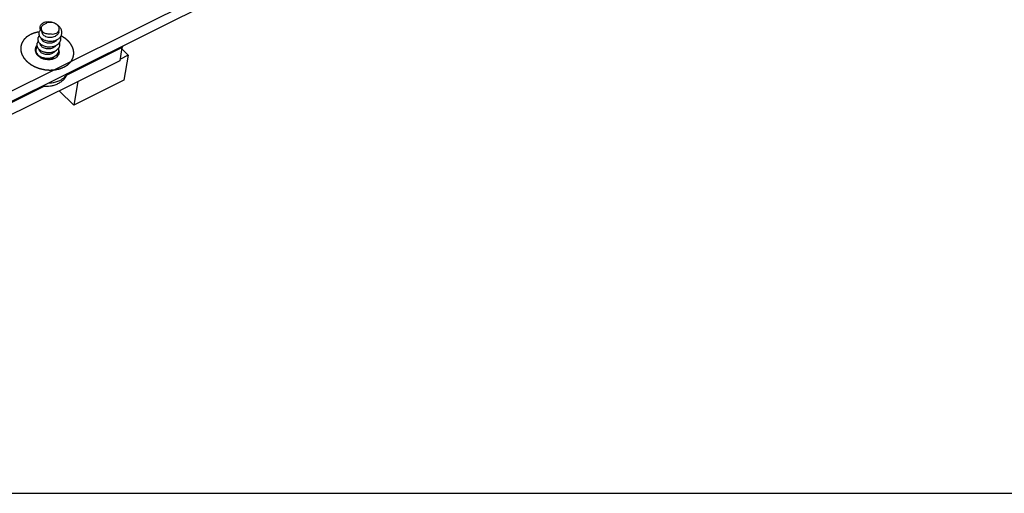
# Model space of a CAD drawing. Extents: x 0 to 297, y 0 to 210.
# Tile 5 of 24: x 28 to 59, y 0 to 15. Entities that reach past the tile are written whole.
import ezdxf

# ---------------------------------------------------------------- set-up
doc = ezdxf.new("R2010")
doc.units = 0
doc.header["$LTSCALE"] = 16.335
doc.layers.get('0').update_dxf_attribs({"linetype": 'CONTINUOUS'})
doc.layers.add('02___PRT_ALL_AXES', color=7, linetype='CONTINUOUS')
doc.layers.add('06___PRT_ALL_SURFS', color=7, linetype='CONTINUOUS')

msp = doc.modelspace()

# ---------------------------------------------------------------- linework, layer by layer
at = {"color": 7, "linetype": 'CONTINUOUS'}
for p, q in [((57.373, 26.905), (20.828, 8.697)), ((57.312, 26.557), (20.767, 8.349)), ((29.142, 14.328), (29.093, 14.312)), ((29.93, 12.882), (31.635, 13.732)), ((31.619, 13.724), (31.548, 13.316)), ((31.611, 13.677), (31.811, 13.484)), ((31.635, 13.732), (31.641, 13.766)), ((31.811, 13.484), (31.555, 13.356)), ((31.811, 13.484), (31.677, 12.717)), ((22.876, 9.368), (29.223, 12.53)), ((30.265, 12.677), (30.138, 11.95)), ((0, 0), (297, 0))]:
    msp.add_line(p, q, dxfattribs=at)
msp.add_arc((29.393, 14.203), 0.463, 279.557, 279.7588, dxfattribs=at)
for points, knots in [([(29.113, 14.263), (29.104, 14.255), (29.088, 14.237), (29.071, 14.207), (29.062, 14.175), (29.061, 14.141), (29.068, 14.107), (29.083, 14.073), (29.105, 14.041), (29.145, 14), (29.211, 13.957), (29.305, 13.924), (29.409, 13.911), (29.479, 13.917), (29.514, 13.924)], [0, 0, 0, 0, 0.052112, 0.101559, 0.149617, 0.19779, 0.247562, 0.300161, 0.356413, 0.416728, 0.549061, 0.694463, 0.84706, 1, 1, 1, 1]), ([(29.271, 14.498), (29.245, 14.493), (29.206, 14.48), (29.161, 14.453), (29.134, 14.43), (29.113, 14.403), (29.099, 14.374), (29.092, 14.343), (29.092, 14.322), (29.093, 14.312)], [0, 0, 0, 0, 0.291833, 0.424816, 0.54938, 0.666792, 0.779121, 0.889182, 1, 1, 1, 1]), ([(29.093, 14.312), (29.096, 14.299), (29.105, 14.274), (29.128, 14.239), (29.159, 14.206), (29.184, 14.188), (29.197, 14.179)], [0, 0, 0, 0, 0.223169, 0.462631, 0.721338, 1, 1, 1, 1]), ([(29.197, 14.179), (29.188, 14.19), (29.17, 14.213), (29.151, 14.251), (29.141, 14.29), (29.141, 14.316), (29.142, 14.328)], [0, 0, 0, 0, 0.270057, 0.524799, 0.766575, 1, 1, 1, 1]), ([(29.142, 14.328), (29.145, 14.341), (29.155, 14.367), (29.18, 14.401), (29.215, 14.429), (29.243, 14.443), (29.257, 14.448)], [0, 0, 0, 0, 0.229424, 0.468656, 0.724262, 1, 1, 1, 1]), ([(29.51, 14.48), (29.488, 14.486), (29.453, 14.493), (29.407, 14.494), (29.344, 14.49), (29.291, 14.473), (29.257, 14.448)], [0, 0, 0, 0, 0.266526, 0.398802, 0.528641, 1, 1, 1, 1]), ([(29.51, 14.48), (29.471, 14.494), (29.391, 14.51), (29.31, 14.506), (29.271, 14.498)], [0, 0, 0, 0, 0.516705, 1, 1, 1, 1]), ([(29.442, 14.137), (29.472, 14.134), (29.529, 14.136), (29.595, 14.158), (29.638, 14.186), (29.663, 14.211), (29.681, 14.24), (29.688, 14.261), (29.689, 14.271)], [0, 0, 0, 0, 0.287464, 0.552062, 0.673375, 0.787272, 0.895279, 1, 1, 1, 1]), ([(29.6, 14.439), (29.593, 14.443), (29.565, 14.46), (29.534, 14.473), (29.51, 14.48)], [0, 0, 0, 0, 0.243128, 1, 1, 1, 1]), ([(29.514, 13.924), (29.546, 13.93), (29.607, 13.949), (29.675, 13.991), (29.717, 14.033), (29.742, 14.068), (29.76, 14.105), (29.77, 14.145), (29.773, 14.186), (29.768, 14.227), (29.756, 14.268), (29.73, 14.322), (29.68, 14.383), (29.629, 14.422), (29.6, 14.439)], [0, 0, 0, 0, 0.137579, 0.266212, 0.327065, 0.385824, 0.443032, 0.499427, 0.555857, 0.613163, 0.672071, 0.733105, 0.862125, 1, 1, 1, 1]), ([(29.689, 14.271), (29.691, 14.279), (29.692, 14.294), (29.689, 14.324), (29.675, 14.363), (29.644, 14.405), (29.616, 14.428), (29.6, 14.439)], [0, 0, 0, 0, 0.111459, 0.224652, 0.461393, 0.719255, 1, 1, 1, 1]), ([(29.078, 14.085), (29.07, 14.077), (29.055, 14.059), (29.04, 14.03), (29.031, 13.998), (29.031, 13.965), (29.038, 13.932), (29.052, 13.899), (29.074, 13.868), (29.113, 13.828), (29.176, 13.785), (29.267, 13.752), (29.367, 13.737), (29.436, 13.741), (29.47, 13.747)], [0, 0, 0, 0, 0.051767, 0.101077, 0.149178, 0.197511, 0.247476, 0.300227, 0.356544, 0.41682, 0.548841, 0.693865, 0.846417, 1, 1, 1, 1]), ([(29.197, 13.909), (29.188, 13.916), (29.171, 13.931), (29.152, 13.956), (29.141, 13.982), (29.138, 14.001), (29.138, 14.01)], [0, 0, 0, 0, 0.282644, 0.54129, 0.778417, 1, 1, 1, 1]), ([(29.227, 14.083), (29.217, 14.091), (29.199, 14.108), (29.178, 14.137), (29.168, 14.168), (29.168, 14.189), (29.169, 14.199)], [0, 0, 0, 0, 0.2861, 0.544307, 0.779068, 1, 1, 1, 1]), ([(29.442, 14.137), (29.422, 14.133), (29.38, 14.129), (29.296, 14.138), (29.234, 14.159), (29.197, 14.179)], [0, 0, 0, 0, 0.246502, 0.500229, 1, 1, 1, 1]), ([(29.619, 13.959), (29.609, 13.944), (29.584, 13.917), (29.536, 13.885), (29.48, 13.863), (29.42, 13.851), (29.357, 13.851), (29.297, 13.86), (29.243, 13.879), (29.211, 13.898), (29.197, 13.909)], [0, 0, 0, 0, 0.115145, 0.237071, 0.365428, 0.498119, 0.631818, 0.762579, 0.886419, 1, 1, 1, 1]), ([(29.677, 14.201), (29.675, 14.191), (29.67, 14.172), (29.653, 14.134), (29.618, 14.093), (29.561, 14.055), (29.494, 14.032), (29.421, 14.023), (29.349, 14.029), (29.283, 14.049), (29.244, 14.071), (29.227, 14.083)], [0, 0, 0, 0, 0.055367, 0.111453, 0.227738, 0.352069, 0.483898, 0.619874, 0.754898, 0.883282, 1, 1, 1, 1]), ([(29.471, 13.747), (29.513, 13.754), (29.575, 13.774), (29.644, 13.818), (29.686, 13.857), (29.718, 13.903), (29.737, 13.953), (29.744, 14.007), (29.739, 14.042), (29.735, 14.059)], [0, 0, 0, 0, 0.278754, 0.409778, 0.534361, 0.653389, 0.768818, 0.88338, 1, 1, 1, 1]), ([(28.952, 13.682), (28.945, 13.644), (28.958, 13.556), (29.013, 13.49), (29.047, 13.461)], [0, 0, 0, 0, 0.466658, 1, 1, 1, 1]), ([(29.002, 13.783), (28.996, 13.776), (28.972, 13.746), (28.957, 13.71), (28.952, 13.682)], [0, 0, 0, 0, 0.260109, 1, 1, 1, 1]), ([(29.048, 13.91), (29.039, 13.902), (29.025, 13.885), (29.009, 13.856), (29.001, 13.825), (29, 13.793), (29.006, 13.76), (29.02, 13.728), (29.041, 13.697), (29.077, 13.657), (29.139, 13.615), (29.227, 13.58), (29.325, 13.564), (29.392, 13.566), (29.426, 13.57)], [0, 0, 0, 0, 0.051968, 0.1015, 0.149799, 0.198259, 0.248248, 0.300906, 0.357026, 0.417026, 0.548416, 0.692993, 0.845609, 1, 1, 1, 1]), ([(29.136, 13.561), (29.127, 13.568), (29.11, 13.582), (29.091, 13.607), (29.079, 13.634), (29.077, 13.652), (29.077, 13.661)], [0, 0, 0, 0, 0.282662, 0.541308, 0.778424, 1, 1, 1, 1]), ([(29.166, 13.735), (29.157, 13.742), (29.141, 13.756), (29.122, 13.782), (29.11, 13.808), (29.107, 13.827), (29.107, 13.836)], [0, 0, 0, 0, 0.28268, 0.541313, 0.778429, 1, 1, 1, 1]), ([(29.589, 13.785), (29.579, 13.77), (29.553, 13.742), (29.506, 13.711), (29.45, 13.689), (29.389, 13.677), (29.327, 13.676), (29.267, 13.686), (29.212, 13.705), (29.18, 13.724), (29.166, 13.735)], [0, 0, 0, 0, 0.115153, 0.237088, 0.365448, 0.498137, 0.631831, 0.762587, 0.886423, 1, 1, 1, 1]), ([(29.426, 13.57), (29.469, 13.577), (29.533, 13.595), (29.607, 13.638), (29.651, 13.678), (29.685, 13.724), (29.706, 13.776), (29.713, 13.831), (29.709, 13.867), (29.705, 13.885)], [0, 0, 0, 0, 0.279452, 0.410937, 0.535791, 0.654793, 0.769899, 0.883939, 1, 1, 1, 1]), ([(29.691, 13.553), (29.692, 13.561), (29.696, 13.596), (29.69, 13.631), (29.681, 13.656)], [0, 0, 0, 0, 0.245612, 1, 1, 1, 1]), ([(29.051, 13.457), (29.05, 13.46), (29.047, 13.47), (29.046, 13.48), (29.046, 13.487)], [0, 0, 0, 0, 0.256392, 1, 1, 1, 1]), ([(29.047, 13.461), (29.054, 13.454), (29.086, 13.429), (29.122, 13.408), (29.15, 13.395)], [0, 0, 0, 0, 0.241796, 1, 1, 1, 1]), ([(29.558, 13.611), (29.548, 13.596), (29.523, 13.568), (29.475, 13.536), (29.419, 13.514), (29.359, 13.503), (29.296, 13.502), (29.236, 13.512), (29.182, 13.531), (29.15, 13.55), (29.136, 13.561)], [0, 0, 0, 0, 0.115137, 0.237059, 0.365412, 0.498101, 0.631801, 0.762568, 0.886416, 1, 1, 1, 1]), ([(29.15, 13.395), (29.182, 13.38), (29.313, 13.337), (29.465, 13.345), (29.556, 13.39)], [0, 0, 0, 0, 0.259753, 1, 1, 1, 1]), ([(29.485, 13.391), (29.48, 13.387), (29.459, 13.371), (29.435, 13.359), (29.417, 13.352)], [0, 0, 0, 0, 0.243429, 1, 1, 1, 1]), ([(29.528, 13.437), (29.525, 13.432), (29.512, 13.415), (29.497, 13.401), (29.485, 13.391)], [0, 0, 0, 0, 0.244492, 1, 1, 1, 1]), ([(29.556, 13.39), (29.59, 13.407), (29.651, 13.451), (29.685, 13.519), (29.691, 13.553)], [0, 0, 0, 0, 0.527869, 1, 1, 1, 1]), ([(29.649, 12.609), (29.682, 12.625), (29.746, 12.664), (29.831, 12.737), (29.9, 12.823), (29.935, 12.889), (29.948, 12.923)], [0, 0, 0, 0, 0.252083, 0.502242, 0.751337, 1, 1, 1, 1]), ([(29.712, 12.71), (29.737, 12.722), (29.785, 12.75), (29.848, 12.799), (29.901, 12.855), (29.928, 12.897), (29.94, 12.919)], [0, 0, 0, 0, 0.26722, 0.52215, 0.765761, 1, 1, 1, 1]), ([(29.171, 12.535), (29.252, 12.525), (29.378, 12.525), (29.537, 12.561), (29.613, 12.591), (29.649, 12.609)], [0, 0, 0, 0, 0.505336, 0.754351, 1, 1, 1, 1]), ([(29.354, 12.627), (29.386, 12.628), (29.509, 12.636), (29.631, 12.669), (29.712, 12.71)], [0, 0, 0, 0, 0.26259, 1, 1, 1, 1])]:
    msp.add_open_spline(points, degree=3, knots=knots, dxfattribs=at)
at = {"color": 5, "linetype": 'CONTINUOUS'}
for points, knots in [([(28.804, 14.117), (28.794, 14.111), (28.78, 14.103), (28.761, 14.091), (28.747, 14.082), (28.735, 14.075), (28.726, 14.069), (28.719, 14.064), (28.713, 14.06), (28.708, 14.058), (28.705, 14.055), (28.701, 14.053), (28.698, 14.051), (28.696, 14.05), (28.694, 14.049), (28.692, 14.048), (28.691, 14.047), (28.691, 14.047), (28.69, 14.046), (28.69, 14.046), (28.69, 14.046), (28.689, 14.045), (28.688, 14.044), (28.686, 14.042), (28.684, 14.041), (28.682, 14.038), (28.679, 14.036), (28.676, 14.033), (28.673, 14.029), (28.668, 14.025), (28.662, 14.019), (28.655, 14.012), (28.646, 14.003), (28.636, 13.994), (28.629, 13.986), (28.623, 13.981), (28.619, 13.976), (28.615, 13.973), (28.612, 13.97), (28.609, 13.967), (28.607, 13.965), (28.605, 13.963), (28.604, 13.962), (28.603, 13.961), (28.602, 13.961), (28.602, 13.96), (28.601, 13.959), (28.601, 13.959), (28.601, 13.959), (28.6, 13.958), (28.6, 13.958), (28.6, 13.957), (28.599, 13.956), (28.598, 13.954), (28.597, 13.952), (28.595, 13.95), (28.593, 13.947), (28.591, 13.943), (28.589, 13.939), (28.586, 13.934), (28.582, 13.928), (28.576, 13.919), (28.57, 13.909), (28.564, 13.899), (28.558, 13.89), (28.555, 13.884), (28.551, 13.879), (28.549, 13.875), (28.547, 13.871), (28.545, 13.868), (28.543, 13.866), (28.542, 13.864), (28.541, 13.862), (28.54, 13.861), (28.54, 13.86), (28.54, 13.86), (28.539, 13.859), (28.539, 13.859), (28.539, 13.858), (28.539, 13.858), (28.539, 13.857), (28.538, 13.856), (28.538, 13.855), (28.538, 13.854), (28.537, 13.851), (28.536, 13.848), (28.535, 13.845), (28.534, 13.841), (28.533, 13.837), (28.531, 13.831), (28.529, 13.824), (28.526, 13.815), (28.523, 13.803), (28.519, 13.791), (28.517, 13.782), (28.515, 13.775), (28.513, 13.769), (28.512, 13.765), (28.511, 13.761), (28.51, 13.758), (28.509, 13.755), (28.508, 13.753), (28.508, 13.751), (28.507, 13.75), (28.507, 13.749), (28.507, 13.748), (28.507, 13.748), (28.507, 13.748), (28.507, 13.747), (28.507, 13.747), (28.507, 13.747), (28.507, 13.746), (28.507, 13.746), (28.507, 13.745), (28.507, 13.743), (28.507, 13.742), (28.507, 13.74), (28.506, 13.737), (28.506, 13.733), (28.506, 13.729), (28.506, 13.725), (28.506, 13.719), (28.506, 13.712), (28.506, 13.702), (28.506, 13.69), (28.506, 13.678), (28.506, 13.669), (28.506, 13.661), (28.506, 13.655), (28.506, 13.651), (28.506, 13.647), (28.506, 13.644), (28.506, 13.641), (28.506, 13.638), (28.506, 13.637), (28.506, 13.635), (28.506, 13.635), (28.506, 13.634), (28.506, 13.633), (28.506, 13.633), (28.506, 13.632), (28.506, 13.632), (28.506, 13.631), (28.507, 13.63), (28.507, 13.629), (28.507, 13.627), (28.508, 13.625), (28.509, 13.622), (28.51, 13.618), (28.511, 13.615), (28.512, 13.61), (28.514, 13.604), (28.515, 13.597), (28.518, 13.587), (28.521, 13.575), (28.524, 13.563), (28.527, 13.554), (28.529, 13.546), (28.53, 13.54), (28.532, 13.536), (28.533, 13.532), (28.534, 13.528), (28.534, 13.525), (28.535, 13.523), (28.535, 13.522), (28.536, 13.52), (28.536, 13.519), (28.536, 13.519), (28.536, 13.518), (28.536, 13.518), (28.537, 13.517), (28.537, 13.517), (28.537, 13.516), (28.538, 13.515), (28.538, 13.514), (28.539, 13.512), (28.54, 13.51), (28.542, 13.507), (28.544, 13.504), (28.546, 13.5), (28.548, 13.496), (28.551, 13.49), (28.555, 13.483), (28.56, 13.474), (28.567, 13.462), (28.573, 13.45), (28.578, 13.441), (28.582, 13.434), (28.585, 13.428), (28.587, 13.424), (28.589, 13.42), (28.591, 13.417), (28.593, 13.414), (28.594, 13.411), (28.595, 13.41), (28.595, 13.409), (28.596, 13.408), (28.596, 13.407), (28.596, 13.407), (28.597, 13.406), (28.597, 13.406), (28.598, 13.405), (28.598, 13.405), (28.599, 13.404), (28.6, 13.403), (28.601, 13.401), (28.603, 13.399), (28.605, 13.396), (28.608, 13.393), (28.611, 13.39), (28.614, 13.385), (28.619, 13.38), (28.625, 13.373), (28.632, 13.365), (28.642, 13.354), (28.651, 13.343), (28.658, 13.334), (28.664, 13.327), (28.67, 13.321), (28.674, 13.315), (28.678, 13.311), (28.68, 13.308), (28.682, 13.306), (28.684, 13.304), (28.685, 13.303), (28.686, 13.302), (28.686, 13.302), (28.686, 13.301), (28.687, 13.301), (28.687, 13.3), (28.688, 13.3), (28.69, 13.298), (28.692, 13.297), (28.694, 13.295), (28.697, 13.293), (28.702, 13.289), (28.708, 13.284), (28.715, 13.278), (28.722, 13.273), (28.731, 13.265), (28.743, 13.256), (28.754, 13.246), (28.764, 13.239), (28.771, 13.233), (28.778, 13.227), (28.784, 13.222), (28.788, 13.219), (28.791, 13.216), (28.794, 13.214), (28.795, 13.213), (28.797, 13.212), (28.798, 13.211), (28.799, 13.21), (28.799, 13.21), (28.8, 13.21), (28.8, 13.209), (28.801, 13.209), (28.803, 13.208), (28.805, 13.207), (28.808, 13.205), (28.811, 13.203), (28.817, 13.2), (28.824, 13.196), (28.832, 13.191), (28.84, 13.186), (28.851, 13.18), (28.865, 13.172), (28.879, 13.164), (28.89, 13.158), (28.898, 13.153), (28.907, 13.149), (28.914, 13.145), (28.919, 13.142), (28.923, 13.14), (28.925, 13.138), (28.927, 13.137), (28.929, 13.136), (28.93, 13.135), (28.931, 13.135), (28.931, 13.135), (28.932, 13.134), (28.933, 13.134), (28.934, 13.133), (28.936, 13.133), (28.938, 13.132), (28.941, 13.131), (28.945, 13.129), (28.951, 13.127), (28.959, 13.124), (28.968, 13.12), (28.978, 13.117), (28.99, 13.112), (29.005, 13.106), (29.02, 13.1), (29.033, 13.095), (29.042, 13.092), (29.051, 13.088), (29.059, 13.085), (29.065, 13.083), (29.069, 13.081), (29.072, 13.08), (29.074, 13.079), (29.076, 13.078), (29.077, 13.078), (29.078, 13.078), (29.079, 13.077), (29.079, 13.077), (29.08, 13.077), (29.082, 13.077), (29.084, 13.076), (29.086, 13.076), (29.09, 13.075), (29.094, 13.074), (29.1, 13.072), (29.109, 13.07), (29.119, 13.068), (29.129, 13.066), (29.142, 13.063), (29.158, 13.059), (29.175, 13.055), (29.188, 13.052), (29.198, 13.05), (29.208, 13.047), (29.217, 13.045), (29.223, 13.044), (29.227, 13.043), (29.231, 13.042), (29.233, 13.041), (29.235, 13.041), (29.237, 13.041), (29.238, 13.04), (29.238, 13.04), (29.239, 13.04), (29.24, 13.04), (29.241, 13.04), (29.243, 13.04), (29.246, 13.04), (29.249, 13.039), (29.253, 13.039), (29.26, 13.038), (29.268, 13.038), (29.278, 13.037), (29.288, 13.036), (29.301, 13.035), (29.318, 13.033), (29.335, 13.032), (29.348, 13.031), (29.358, 13.03), (29.368, 13.029), (29.376, 13.028), (29.383, 13.027), (29.387, 13.027), (29.39, 13.027), (29.393, 13.027), (29.395, 13.026), (29.396, 13.026), (29.397, 13.026), (29.398, 13.026), (29.399, 13.026), (29.399, 13.026), (29.401, 13.026), (29.403, 13.026), (29.405, 13.026), (29.409, 13.027), (29.413, 13.027), (29.419, 13.027), (29.427, 13.028), (29.437, 13.028), (29.447, 13.029), (29.46, 13.029), (29.476, 13.03), (29.493, 13.031), (29.506, 13.032), (29.516, 13.032), (29.525, 13.033), (29.534, 13.033), (29.54, 13.034), (29.544, 13.034), (29.547, 13.034), (29.55, 13.034), (29.552, 13.034), (29.553, 13.034), (29.554, 13.034), (29.555, 13.034), (29.555, 13.034), (29.556, 13.035), (29.558, 13.035), (29.559, 13.035), (29.562, 13.036), (29.565, 13.036), (29.569, 13.037), (29.575, 13.038), (29.583, 13.04), (29.592, 13.042), (29.601, 13.044), (29.613, 13.046), (29.629, 13.05), (29.644, 13.053), (29.657, 13.055), (29.666, 13.057), (29.675, 13.059), (29.683, 13.061), (29.689, 13.062), (29.693, 13.063), (29.696, 13.063), (29.698, 13.064), (29.7, 13.064), (29.701, 13.065), (29.702, 13.065), (29.703, 13.065), (29.703, 13.065), (29.704, 13.065), (29.705, 13.066), (29.707, 13.066), (29.709, 13.067), (29.712, 13.068), (29.716, 13.07), (29.721, 13.072), (29.728, 13.075), (29.737, 13.078), (29.745, 13.081), (29.757, 13.086), (29.771, 13.091), (29.788, 13.098), (29.81, 13.107), (29.827, 13.113), (29.838, 13.117)], [0, 0, 0, 0, 0.015625, 0.023438, 0.03125, 0.039062, 0.042969, 0.046875, 0.050781, 0.052734, 0.054688, 0.056641, 0.058594, 0.05957, 0.060547, 0.061523, 0.062012, 0.062256, 0.0625, 0.062744, 0.062988, 0.063477, 0.064453, 0.06543, 0.066406, 0.068359, 0.070312, 0.072266, 0.074219, 0.078125, 0.082031, 0.085938, 0.09375, 0.101562, 0.105469, 0.109375, 0.113281, 0.115234, 0.117188, 0.119141, 0.121094, 0.12207, 0.123047, 0.123535, 0.124023, 0.124512, 0.124756, 0.125, 0.125244, 0.125488, 0.125977, 0.126465, 0.126953, 0.12793, 0.128906, 0.130859, 0.132812, 0.134766, 0.136719, 0.140625, 0.144531, 0.148438, 0.15625, 0.164062, 0.167969, 0.171875, 0.175781, 0.177734, 0.179688, 0.181641, 0.183594, 0.18457, 0.185547, 0.186035, 0.186523, 0.187012, 0.187256, 0.1875, 0.187744, 0.187988, 0.188477, 0.188965, 0.189453, 0.19043, 0.191406, 0.193359, 0.195312, 0.197266, 0.199219, 0.203125, 0.207031, 0.210938, 0.21875, 0.226562, 0.230469, 0.234375, 0.238281, 0.240234, 0.242188, 0.244141, 0.246094, 0.24707, 0.248047, 0.248535, 0.249023, 0.249512, 0.249756, 0.249878, 0.25, 0.250122, 0.250244, 0.250488, 0.250977, 0.251465, 0.251953, 0.25293, 0.253906, 0.255859, 0.257812, 0.259766, 0.261719, 0.265625, 0.269531, 0.273438, 0.28125, 0.289062, 0.292969, 0.296875, 0.300781, 0.302734, 0.304688, 0.306641, 0.308594, 0.30957, 0.310547, 0.311035, 0.311523, 0.312012, 0.312256, 0.3125, 0.312744, 0.312988, 0.313477, 0.313965, 0.314453, 0.31543, 0.316406, 0.318359, 0.320312, 0.322266, 0.324219, 0.328125, 0.332031, 0.335938, 0.34375, 0.351562, 0.355469, 0.359375, 0.363281, 0.365234, 0.367188, 0.369141, 0.371094, 0.37207, 0.373047, 0.373535, 0.374023, 0.374512, 0.374756, 0.375, 0.375244, 0.375488, 0.375977, 0.376465, 0.376953, 0.37793, 0.378906, 0.380859, 0.382812, 0.384766, 0.386719, 0.390625, 0.394531, 0.398438, 0.40625, 0.414062, 0.417969, 0.421875, 0.425781, 0.427734, 0.429688, 0.431641, 0.433594, 0.43457, 0.435547, 0.436035, 0.436523, 0.437012, 0.437256, 0.4375, 0.437744, 0.437988, 0.438477, 0.438965, 0.439453, 0.44043, 0.441406, 0.443359, 0.445312, 0.447266, 0.449219, 0.453125, 0.457031, 0.460938, 0.46875, 0.476562, 0.480469, 0.484375, 0.488281, 0.492188, 0.494141, 0.496094, 0.49707, 0.498047, 0.499023, 0.499512, 0.499756, 0.5, 0.500244, 0.500488, 0.500977, 0.501953, 0.50293, 0.503906, 0.505859, 0.507812, 0.511719, 0.515625, 0.519531, 0.523438, 0.53125, 0.539062, 0.542969, 0.546875, 0.550781, 0.554688, 0.556641, 0.558594, 0.55957, 0.560547, 0.561523, 0.562012, 0.562256, 0.5625, 0.562744, 0.562988, 0.563477, 0.564453, 0.56543, 0.566406, 0.568359, 0.570312, 0.574219, 0.578125, 0.582031, 0.585938, 0.59375, 0.601562, 0.605469, 0.609375, 0.613281, 0.617188, 0.619141, 0.621094, 0.62207, 0.623047, 0.624023, 0.624512, 0.624756, 0.625, 0.625244, 0.625488, 0.625977, 0.626953, 0.62793, 0.628906, 0.630859, 0.632812, 0.636719, 0.640625, 0.644531, 0.648438, 0.65625, 0.664062, 0.667969, 0.671875, 0.675781, 0.679688, 0.681641, 0.683594, 0.68457, 0.685547, 0.686523, 0.687012, 0.687256, 0.6875, 0.687744, 0.687988, 0.688477, 0.689453, 0.69043, 0.691406, 0.693359, 0.695312, 0.699219, 0.703125, 0.707031, 0.710938, 0.71875, 0.726562, 0.730469, 0.734375, 0.738281, 0.742188, 0.744141, 0.746094, 0.74707, 0.748047, 0.749023, 0.749512, 0.749756, 0.75, 0.750244, 0.750488, 0.750977, 0.751953, 0.75293, 0.753906, 0.755859, 0.757812, 0.761719, 0.765625, 0.769531, 0.773438, 0.78125, 0.789062, 0.792969, 0.796875, 0.800781, 0.804688, 0.806641, 0.808594, 0.80957, 0.810547, 0.811523, 0.812012, 0.812256, 0.8125, 0.812744, 0.812988, 0.813477, 0.814453, 0.81543, 0.816406, 0.818359, 0.820312, 0.824219, 0.828125, 0.832031, 0.835938, 0.84375, 0.851562, 0.855469, 0.859375, 0.863281, 0.867188, 0.869141, 0.871094, 0.87207, 0.873047, 0.874023, 0.874512, 0.874756, 0.875, 0.875244, 0.875488, 0.875977, 0.876953, 0.87793, 0.878906, 0.880859, 0.882812, 0.886719, 0.890625, 0.894531, 0.898438, 0.90625, 0.914062, 0.917969, 0.921875, 0.925781, 0.929688, 0.931641, 0.933594, 0.93457, 0.935547, 0.936523, 0.937012, 0.937256, 0.9375, 0.937744, 0.937988, 0.938477, 0.939453, 0.94043, 0.941406, 0.943359, 0.945312, 0.949219, 0.953125, 0.957031, 0.960938, 0.96875, 0.976562, 0.984375, 1, 1, 1, 1]), ([(29.069, 14.198), (29.064, 14.197), (29.055, 14.196), (29.044, 14.194), (29.036, 14.192), (29.031, 14.192), (29.027, 14.191), (29.025, 14.19), (29.023, 14.19), (29.022, 14.19), (29.02, 14.189), (29.015, 14.189), (29.009, 14.187), (29, 14.185), (28.991, 14.183), (28.984, 14.182), (28.98, 14.181), (28.978, 14.18), (28.977, 14.18), (28.975, 14.18), (28.973, 14.179), (28.969, 14.178), (28.963, 14.176), (28.956, 14.174), (28.949, 14.172), (28.943, 14.171), (28.939, 14.17), (28.935, 14.169), (28.933, 14.168), (28.931, 14.168), (28.93, 14.167), (28.929, 14.167), (28.928, 14.167), (28.926, 14.166), (28.922, 14.165), (28.919, 14.163), (28.913, 14.162), (28.907, 14.159), (28.9, 14.157), (28.895, 14.156), (28.892, 14.154), (28.889, 14.154), (28.888, 14.153), (28.887, 14.153), (28.885, 14.152), (28.881, 14.15), (28.875, 14.148), (28.867, 14.145), (28.859, 14.142), (28.853, 14.139), (28.849, 14.138), (28.847, 14.137), (28.846, 14.137), (28.845, 14.136), (28.842, 14.135), (28.839, 14.134), (28.834, 14.131), (28.827, 14.128), (28.817, 14.123), (28.809, 14.12), (28.804, 14.117)], [0, 0, 0, 0, 0.0625, 0.09375, 0.125, 0.140625, 0.15625, 0.164062, 0.167969, 0.171875, 0.179688, 0.1875, 0.21875, 0.25, 0.28125, 0.3125, 0.320312, 0.328125, 0.332031, 0.335938, 0.34375, 0.359375, 0.375, 0.40625, 0.4375, 0.453125, 0.46875, 0.484375, 0.492188, 0.496094, 0.5, 0.503906, 0.507812, 0.515625, 0.53125, 0.546875, 0.5625, 0.59375, 0.625, 0.640625, 0.65625, 0.664062, 0.667969, 0.671875, 0.679688, 0.6875, 0.71875, 0.75, 0.78125, 0.8125, 0.820312, 0.828125, 0.832031, 0.835938, 0.84375, 0.859375, 0.875, 0.90625, 0.9375, 1, 1, 1, 1]), ([(29.838, 13.117), (29.844, 13.121), (29.855, 13.128), (29.872, 13.139), (29.889, 13.15), (29.904, 13.159), (29.915, 13.166), (29.923, 13.171), (29.932, 13.177), (29.939, 13.181), (29.945, 13.185), (29.948, 13.187), (29.951, 13.189), (29.953, 13.19), (29.955, 13.192), (29.957, 13.193), (29.958, 13.194), (29.959, 13.194), (29.96, 13.195), (29.96, 13.195), (29.961, 13.196), (29.962, 13.197), (29.963, 13.198), (29.965, 13.2), (29.968, 13.203), (29.972, 13.207), (29.978, 13.213), (29.984, 13.22), (29.991, 13.227), (30, 13.236), (30.008, 13.245), (30.017, 13.254), (30.024, 13.261), (30.03, 13.268), (30.036, 13.273), (30.04, 13.278), (30.044, 13.281), (30.046, 13.284), (30.049, 13.286), (30.05, 13.288), (30.052, 13.289), (30.053, 13.29), (30.053, 13.291), (30.053, 13.291), (30.053, 13.291), (30.054, 13.292), (30.054, 13.293), (30.055, 13.294), (30.056, 13.295), (30.057, 13.297), (30.058, 13.3), (30.061, 13.305), (30.064, 13.311), (30.068, 13.319), (30.073, 13.327), (30.078, 13.337), (30.084, 13.348), (30.09, 13.358), (30.094, 13.366), (30.098, 13.374), (30.103, 13.382), (30.106, 13.388), (30.109, 13.393), (30.11, 13.395), (30.111, 13.397), (30.112, 13.399), (30.113, 13.4), (30.113, 13.401), (30.114, 13.402), (30.114, 13.402), (30.114, 13.403), (30.114, 13.403), (30.114, 13.404), (30.115, 13.404), (30.115, 13.406), (30.115, 13.408), (30.116, 13.411), (30.117, 13.414), (30.117, 13.418), (30.119, 13.424), (30.12, 13.431), (30.122, 13.44), (30.124, 13.451), (30.127, 13.462), (30.129, 13.474), (30.131, 13.482), (30.132, 13.491), (30.134, 13.499), (30.136, 13.506), (30.137, 13.512), (30.138, 13.516), (30.138, 13.519), (30.139, 13.52), (30.139, 13.522), (30.139, 13.523), (30.139, 13.523), (30.139, 13.524), (30.139, 13.524), (30.139, 13.525), (30.139, 13.526), (30.139, 13.528), (30.139, 13.529), (30.139, 13.532), (30.138, 13.534), (30.138, 13.538), (30.138, 13.542), (30.137, 13.547), (30.137, 13.552), (30.136, 13.56), (30.135, 13.571), (30.134, 13.586), (30.132, 13.6), (30.131, 13.612), (30.131, 13.619), (30.13, 13.625), (30.13, 13.629), (30.129, 13.634), (30.129, 13.637), (30.129, 13.64), (30.129, 13.642), (30.128, 13.644), (30.128, 13.645), (30.128, 13.646), (30.128, 13.647), (30.128, 13.648), (30.128, 13.648), (30.128, 13.649), (30.127, 13.65), (30.127, 13.651), (30.126, 13.653), (30.125, 13.656), (30.123, 13.66), (30.121, 13.665), (30.118, 13.673), (30.115, 13.681), (30.112, 13.69), (30.108, 13.699), (30.104, 13.711), (30.099, 13.722), (30.095, 13.734), (30.092, 13.743), (30.089, 13.75), (30.087, 13.756), (30.085, 13.76), (30.084, 13.764), (30.082, 13.767), (30.082, 13.768), (30.081, 13.77), (30.081, 13.771), (30.081, 13.771), (30.08, 13.772), (30.08, 13.772), (30.08, 13.773), (30.079, 13.773), (30.079, 13.774), (30.078, 13.775), (30.077, 13.777), (30.075, 13.779), (30.073, 13.782), (30.07, 13.787), (30.065, 13.794), (30.059, 13.802), (30.054, 13.81), (30.048, 13.818), (30.04, 13.829), (30.032, 13.84), (30.025, 13.851), (30.019, 13.86), (30.013, 13.868), (30.008, 13.875), (30.005, 13.88), (30.003, 13.882), (30.002, 13.884), (30.001, 13.886), (30, 13.887), (29.999, 13.888), (29.999, 13.888), (29.999, 13.889), (29.998, 13.889), (29.998, 13.89), (29.997, 13.891), (29.995, 13.892), (29.993, 13.894), (29.99, 13.896), (29.987, 13.9), (29.983, 13.903), (29.978, 13.908), (29.971, 13.914), (29.963, 13.922), (29.955, 13.929), (29.945, 13.939), (29.934, 13.949), (29.924, 13.959), (29.916, 13.966), (29.908, 13.973), (29.901, 13.979), (29.896, 13.984), (29.893, 13.987), (29.891, 13.99), (29.889, 13.991), (29.888, 13.992), (29.887, 13.993), (29.887, 13.993), (29.886, 13.994), (29.885, 13.994), (29.883, 13.995), (29.881, 13.997), (29.879, 13.998), (29.877, 14), (29.873, 14.002), (29.869, 14.004), (29.863, 14.009), (29.855, 14.014), (29.845, 14.02), (29.835, 14.026), (29.822, 14.034), (29.806, 14.045), (29.787, 14.057), (29.767, 14.069), (29.754, 14.078), (29.748, 14.082)], [0, 0, 0, 0, 0.015625, 0.03125, 0.046875, 0.0625, 0.070312, 0.078125, 0.085938, 0.09375, 0.097656, 0.101562, 0.103516, 0.105469, 0.107422, 0.109375, 0.110352, 0.111328, 0.111816, 0.112305, 0.113281, 0.114258, 0.115234, 0.117188, 0.121094, 0.125, 0.132812, 0.140625, 0.148438, 0.15625, 0.171875, 0.179688, 0.1875, 0.195312, 0.203125, 0.207031, 0.210938, 0.214844, 0.216797, 0.21875, 0.220703, 0.22168, 0.221924, 0.222168, 0.222656, 0.223145, 0.223633, 0.224609, 0.226562, 0.228516, 0.230469, 0.234375, 0.242188, 0.25, 0.257812, 0.265625, 0.28125, 0.289062, 0.296875, 0.304688, 0.3125, 0.320312, 0.324219, 0.326172, 0.328125, 0.330078, 0.331055, 0.332031, 0.33252, 0.333008, 0.333252, 0.333496, 0.333984, 0.334961, 0.335938, 0.337891, 0.339844, 0.34375, 0.347656, 0.351562, 0.359375, 0.367188, 0.375, 0.390625, 0.398438, 0.40625, 0.414062, 0.421875, 0.429688, 0.433594, 0.4375, 0.439453, 0.441406, 0.442383, 0.443359, 0.443848, 0.444336, 0.444824, 0.445312, 0.446289, 0.447266, 0.449219, 0.451172, 0.453125, 0.457031, 0.460938, 0.464844, 0.46875, 0.476562, 0.484375, 0.5, 0.515625, 0.523438, 0.53125, 0.535156, 0.539062, 0.542969, 0.546875, 0.548828, 0.550781, 0.552734, 0.553711, 0.554688, 0.555176, 0.555664, 0.556152, 0.556641, 0.557617, 0.558594, 0.560547, 0.5625, 0.566406, 0.570312, 0.578125, 0.585938, 0.59375, 0.601562, 0.609375, 0.625, 0.632812, 0.640625, 0.648438, 0.652344, 0.65625, 0.660156, 0.662109, 0.664062, 0.665039, 0.666016, 0.666504, 0.666748, 0.666992, 0.66748, 0.667969, 0.668945, 0.669922, 0.671875, 0.673828, 0.675781, 0.679688, 0.6875, 0.695312, 0.703125, 0.710938, 0.71875, 0.734375, 0.742188, 0.75, 0.757812, 0.765625, 0.769531, 0.771484, 0.773438, 0.775391, 0.776367, 0.776855, 0.777344, 0.777832, 0.778076, 0.77832, 0.779297, 0.78125, 0.783203, 0.785156, 0.789062, 0.792969, 0.796875, 0.804688, 0.8125, 0.820312, 0.828125, 0.84375, 0.851562, 0.859375, 0.867188, 0.875, 0.878906, 0.882812, 0.884766, 0.885742, 0.886719, 0.887695, 0.888184, 0.888672, 0.889648, 0.890625, 0.892578, 0.894531, 0.896484, 0.898438, 0.902344, 0.90625, 0.914062, 0.921875, 0.929688, 0.9375, 0.953125, 0.96875, 0.984375, 1, 1, 1, 1])]:
    msp.add_open_spline(points, degree=3, knots=knots, dxfattribs=at)
at = {"layer": '02___PRT_ALL_AXES', "color": 7, "linetype": 'CONTINUOUS'}
msp.add_line((29.677, 14.201), (29.689, 14.271), dxfattribs=at)
for centre, radius, start, end in [((29.268, 13.748), 0.343, 234.4838, 237.6547), ((29.281, 13.768), 0.367, 237.6353, 240.6729)]:
    msp.add_arc(centre, radius, start, end, dxfattribs=at)
for points, knots in [([(29.017, 13.736), (29.005, 13.725), (28.985, 13.699), (28.969, 13.652), (28.97, 13.603), (28.982, 13.571), (28.989, 13.557)], [0, 0, 0, 0, 0.256152, 0.498365, 0.74147, 1, 1, 1, 1]), ([(29.567, 13.46), (29.588, 13.474), (29.626, 13.507), (29.666, 13.57), (29.684, 13.64), (29.68, 13.688), (29.674, 13.711)], [0, 0, 0, 0, 0.264704, 0.513895, 0.75541, 1, 1, 1, 1]), ([(28.989, 13.557), (28.998, 13.54), (29.022, 13.507), (29.052, 13.481), (29.069, 13.469)], [0, 0, 0, 0, 0.475023, 1, 1, 1, 1]), ([(29.101, 13.448), (29.13, 13.432), (29.192, 13.407), (29.293, 13.389), (29.397, 13.393), (29.464, 13.41), (29.495, 13.422)], [0, 0, 0, 0, 0.239604, 0.493431, 0.750432, 1, 1, 1, 1]), ([(29.495, 13.422), (29.502, 13.425), (29.526, 13.435), (29.55, 13.448), (29.567, 13.46)], [0, 0, 0, 0, 0.255854, 1, 1, 1, 1]), ([(29.649, 13.463), (29.65, 13.475), (29.65, 13.5), (29.646, 13.525), (29.644, 13.537)], [0, 0, 0, 0, 0.495667, 1, 1, 1, 1])]:
    msp.add_open_spline(points, degree=3, knots=knots, dxfattribs=at)
at = {"layer": '06___PRT_ALL_SURFS', "color": 7, "linetype": 'CONTINUOUS'}
for p, q in [((31.548, 13.316), (22.804, 8.959)), ((31.677, 12.717), (30.138, 11.95)), ((30.138, 11.95), (29.685, 12.388))]:
    msp.add_line(p, q, dxfattribs=at)

doc.saveas('drawing.dxf')
